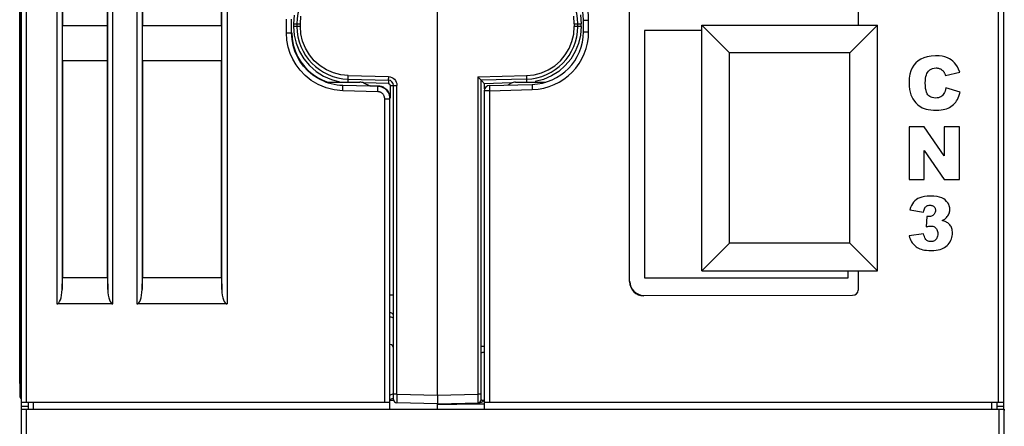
# Model space of a CAD drawing. Header units: millimetres. Extents: x -425 to 2012, y -1195 to -374.
# Tile 7 of 44: x 1192 to 1248, y -1012 to -988. Entities that reach past the tile are written whole.
import ezdxf

# ---------------------------------------------------------------- set-up
doc = ezdxf.new("R2010")
doc.units = ezdxf.units.MM
doc.header["$LTSCALE"] = 30.734
doc.layers.get('0').update_dxf_attribs({"linetype": 'CONTINUOUS'})
for name, color, linetype in [('02___PRT_ALL_AXES', 7, 'CONTINUOUS'), ('20_ALL_FEATURES', 7, 'CONTINUOUS'), ('ECAD_05041022', 7, 'CONTINUOUS')]:
    doc.layers.add(name, color=color, linetype=linetype)

msp = doc.modelspace()

# ---------------------------------------------------------------- linework, layer by layer
at = {"color": 7, "linetype": 'Continuous'}
for p, q in [((1247.7, -1010.652), (1247.7, -858.941)), ((1191.729, -1027.352), (1191.729, -859.883)), ((1192.029, -1010.252), (1192.029, -859.883)), ((1215.429, -1009.852), (1215.429, -859.718)), ((1247.4, -1010.252), (1247.4, -859.733)), ((1193.751, -863.282), (1193.751, -1004.652)), ((1196.948, -1004.652), (1196.948, -863.282)), ((1198.311, -863.282), (1198.311, -1004.652)), ((1203.448, -863.282), (1203.448, -1004.652)), ((1194.05, -864.104), (1194.05, -1003.831)), ((1196.649, -1003.831), (1196.649, -864.104)), ((1198.61, -864.104), (1198.61, -1003.831)), ((1203.149, -1003.831), (1203.149, -864.104)), ((1191.702, -1009.924), (1191.702, -971.396)), ((1191.635, -1009.182), (1191.635, -971.974)), ((1194.069, -972.782), (1194.069, -988.782)), ((1196.629, -988.782), (1196.629, -972.782)), ((1198.629, -972.782), (1198.629, -988.782)), ((1203.129, -988.782), (1203.129, -972.782)), ((1207.272, -988.185), (1207.235, -988.675)), ((1207.626, -988.675), (1207.659, -988.246)), ((1223.233, -988.675), (1223.198, -988.237)), ((1223.584, -988.175), (1223.624, -988.674)), ((1194.052, -988.782), (1196.647, -988.782)), ((1194.052, -988.782), (1194.052, -990.782)), ((1196.647, -990.782), (1196.647, -988.782)), ((1198.612, -988.782), (1203.147, -988.782)), ((1198.612, -988.782), (1198.612, -990.782)), ((1203.147, -990.782), (1203.147, -988.782)), ((1206.829, -989.194), (1206.829, -988.41)), ((1207.129, -989.194), (1207.129, -988.41)), ((1207.235, -988.675), (1207.626, -988.675)), ((1207.235, -988.675), (1207.235, -988.83)), ((1207.626, -988.83), (1207.235, -988.83)), ((1207.235, -988.83), (1207.272, -989.32)), ((1207.429, -988.675), (1207.429, -988.83)), ((1207.626, -988.83), (1207.626, -988.675)), ((1207.659, -989.259), (1207.626, -988.83)), ((1223.198, -989.267), (1223.233, -988.83)), ((1223.233, -988.675), (1223.624, -988.675)), ((1223.233, -988.675), (1223.233, -988.83)), ((1223.624, -988.83), (1223.233, -988.83)), ((1223.429, -988.83), (1223.429, -988.675)), ((1223.624, -988.83), (1223.584, -989.33)), ((1223.624, -988.83), (1223.624, -988.674)), ((1223.75, -988.475), (1224.05, -988.475)), ((1223.75, -989.13), (1223.75, -988.475)), ((1224.05, -989.13), (1224.05, -988.475)), ((1206.829, -989.194), (1207.129, -989.194)), ((1206.861, -989.62), (1206.829, -989.194)), ((1207.132, -989.194), (1207.151, -989.516)), ((1223.75, -989.13), (1224.05, -989.13)), ((1196.647, -990.782), (1194.052, -990.782)), ((1194.069, -990.782), (1194.069, -1003.152)), ((1196.629, -1003.152), (1196.629, -990.782)), ((1203.147, -990.782), (1198.612, -990.782)), ((1198.629, -990.782), (1198.629, -1003.152)), ((1203.129, -1003.152), (1203.129, -990.782)), ((1208.939, -991.658), (1209.393, -991.856)), ((1210.353, -991.629), (1209.925, -991.585)), ((1210.353, -991.629), (1212.639, -991.689)), ((1217.733, -991.702), (1220.506, -991.629)), ((1217.733, -991.702), (1217.733, -1009.792)), ((1220.506, -991.629), (1220.943, -991.582)), ((1221.931, -991.652), (1221.479, -991.851)), ((1244.371, -991.616), (1245.189, -991.434)), ((1209.093, -992.329), (1208.649, -992.143)), ((1209.068, -992.002), (1211.011, -992.002)), ((1209.393, -991.856), (1209.862, -991.978)), ((1210.043, -992.495), (1210.051, -992.195)), ((1211.597, -992.236), (1210.051, -992.195)), ((1210.351, -991.829), (1212.637, -991.889)), ((1212.637, -992.089), (1211.235, -992.052)), ((1211.597, -992.236), (1211.235, -992.055)), ((1212.048, -992.248), (1211.597, -992.236)), ((1211.598, -992.196), (1212.048, -992.208)), ((1212.04, -992.548), (1212.048, -992.248)), ((1212.048, -992.208), (1212.048, -992.248)), ((1212.108, -992.252), (1212.048, -992.248)), ((1212.735, -992.189), (1213.126, -992.189)), ((1212.735, -992.189), (1212.735, -992.912)), ((1212.929, -1010.092), (1212.929, -992.189)), ((1213.116, -992.09), (1213.126, -992.189)), ((1213.126, -1009.792), (1213.126, -992.189)), ((1217.809, -991.776), (1217.873, -991.839)), ((1220.508, -991.829), (1217.929, -991.896)), ((1217.929, -1010.092), (1217.929, -991.896)), ((1219.634, -992.052), (1218.124, -992.091)), ((1218.124, -992.38), (1218.124, -992.091)), ((1218.392, -992.193), (1220.828, -992.129)), ((1218.392, -992.193), (1218.4, -992.493)), ((1219.466, -992.165), (1219.634, -992.068)), ((1219.882, -992.002), (1221.615, -992.002)), ((1220.828, -992.129), (1220.836, -992.429)), ((1221.479, -991.851), (1221.006, -991.975)), ((1209.556, -992.445), (1209.093, -992.329)), ((1210.043, -992.495), (1209.556, -992.445)), ((1212.04, -992.548), (1210.043, -992.495)), ((1212.456, -992.393), (1212.417, -992.365)), ((1212.592, -992.492), (1212.632, -992.552)), ((1212.675, -992.639), (1212.632, -992.552)), ((1212.705, -992.727), (1212.675, -992.639)), ((1218.4, -992.493), (1218.1, -992.493)), ((1218.1, -992.493), (1218.1, -1010.652)), ((1218.4, -992.493), (1220.836, -992.429)), ((1218.4, -992.493), (1218.4, -1010.252)), ((1245.218, -992.57), (1244.405, -992.325)), ((1212.429, -992.948), (1212.729, -992.948)), ((1212.429, -1010.252), (1212.429, -992.948)), ((1212.729, -1010.652), (1212.729, -992.948)), ((1243.165, -994.552), (1242.3, -994.552)), ((1242.3, -994.552), (1242.3, -997.552)), ((1244.295, -996.214), (1243.165, -994.552)), ((1245.169, -994.552), (1244.295, -994.552)), ((1244.295, -994.552), (1244.295, -996.214)), ((1245.169, -997.552), (1245.169, -994.552)), ((1243.171, -995.907), (1244.295, -997.552)), ((1243.171, -997.552), (1243.171, -995.907)), ((1242.3, -997.552), (1243.171, -997.552)), ((1244.295, -997.552), (1245.169, -997.552)), ((1242.345, -999.279), (1243.133, -999.42)), ((1243.313, -999.661), (1243.27, -1000.257)), ((1243.133, -1000.65), (1242.3, -1000.76)), ((1194.05, -1003.831), (1194.069, -1003.152)), ((1196.629, -1003.152), (1194.069, -1003.152)), ((1196.629, -1003.152), (1196.649, -1003.831)), ((1198.61, -1003.831), (1198.629, -1003.152)), ((1203.129, -1003.152), (1198.629, -1003.152)), ((1203.129, -1003.152), (1203.149, -1003.831)), ((1212.929, -1004.148), (1212.735, -1004.148)), ((1196.948, -1004.652), (1193.751, -1004.652)), ((1203.448, -1004.652), (1198.311, -1004.652)), ((1212.735, -1005.385), (1212.784, -1005.389)), ((1218.124, -1007.076), (1217.929, -1007.076)), ((1191.635, -1009.182), (1191.635, -1009.182)), ((1191.702, -1009.924), (1191.659, -1009.881)), ((1191.669, -1009.959), (1191.659, -1009.881)), ((1191.699, -1010.031), (1191.669, -1009.959)), ((1191.729, -1010.252), (1212.729, -1010.252)), ((1192.129, -1010.652), (1192.129, -1010.252)), ((1192.429, -1010.652), (1192.429, -1010.252)), ((1212.729, -1010.143), (1212.929, -1010.143)), ((1213.126, -1009.792), (1212.929, -1009.792)), ((1213.126, -1009.792), (1213.124, -1009.981)), ((1213.126, -1009.792), (1215.429, -1009.852)), ((1215.429, -1009.852), (1217.733, -1009.792)), ((1215.429, -1009.852), (1215.429, -1010.352)), ((1217.929, -1009.792), (1217.733, -1009.792)), ((1217.733, -1009.792), (1217.735, -1009.98)), ((1218.038, -1010.143), (1218.078, -1010.146)), ((1218.1, -1010.252), (1247.7, -1010.252)), ((1247, -1010.252), (1247, -1010.652)), ((1247.3, -1010.252), (1247.3, -1010.652)), ((1191.729, -1010.479), (1192.129, -1010.479)), ((1191.729, -1010.652), (1247.729, -1010.652)), ((1192.029, -1027.652), (1192.029, -1010.652)), ((1213.124, -1010.282), (1213.124, -1010.292)), ((1215.429, -1010.352), (1213.124, -1010.292)), ((1215.429, -1010.352), (1217.804, -1010.29)), ((1215.429, -1010.652), (1215.429, -1010.352)), ((1217.651, -1010.353), (1218.1, -1010.353)), ((1217.735, -1010.282), (1217.735, -1010.292)), ((1217.849, -1010.285), (1217.804, -1010.29)), ((1217.892, -1010.275), (1217.849, -1010.285)), ((1247.3, -1010.479), (1247.7, -1010.479)), ((1247.429, -1027.652), (1247.429, -1010.652)), ((1247.729, -1010.652), (1247.729, -1010.72)), ((1247.729, -1027.352), (1247.729, -1010.652))]:
    msp.add_line(p, q, dxfattribs=at)
at = {"linetype": 'Continuous'}
for p, q in [((1226.377, -1003.376), (1226.377, -976.952)), ((1239.4, -986.952), (1239.4, -988.752)), ((1230.5, -989.052), (1227.229, -989.052)), ((1227.229, -989.052), (1227.229, -992.041)), ((1227.229, -992.041), (1227.229, -1003.152)), ((1238.829, -1003.152), (1238.829, -1002.752)), ((1239.4, -1002.752), (1239.4, -1003.857)), ((1226.377, -1003.376), (1226.394, -1003.542)), ((1227.229, -1003.152), (1238.829, -1003.152)), ((1227.192, -1004.16), (1239.085, -1004.154))]:
    msp.add_line(p, q, dxfattribs=at)
at = {"color": 7, "linetype": 'Continuous'}
for points in [[(1209.068, -992.002), (1208.68, -991.823), (1208.338, -991.603), (1208.044, -991.353), (1207.798, -991.084), (1207.601, -990.81), (1207.442, -990.528), (1207.315, -990.233), (1207.218, -989.918), (1207.153, -989.569), (1207.129, -989.194)], [(1207.272, -989.32), (1207.383, -989.791), (1207.568, -990.251), (1207.823, -990.679), (1208.143, -991.062), (1208.518, -991.392), (1208.939, -991.658)], [(1209.925, -991.585), (1209.515, -991.477), (1209.117, -991.304), (1208.749, -991.072), (1208.421, -990.783), (1208.14, -990.448), (1207.918, -990.073), (1207.755, -989.671), (1207.659, -989.259)], [(1220.943, -991.582), (1221.356, -991.473), (1221.751, -991.299), (1222.115, -991.068), (1222.438, -990.783), (1222.714, -990.453), (1222.936, -990.083), (1223.099, -989.684), (1223.198, -989.267)], [(1223.584, -989.33), (1223.472, -989.806), (1223.285, -990.263), (1223.031, -990.685), (1222.716, -991.063), (1222.346, -991.388), (1221.931, -991.652)], [(1208.649, -992.143), (1208.243, -991.904), (1207.899, -991.627), (1207.609, -991.326), (1207.377, -991.019), (1207.192, -990.699), (1207.042, -990.368), (1206.932, -990.012), (1206.861, -989.62)], [(1207.151, -989.516), (1207.217, -989.872), (1207.324, -990.217), (1207.471, -990.544), (1207.657, -990.852), (1207.873, -991.13), (1208.107, -991.37), (1208.355, -991.574), (1208.604, -991.738)], [(1243.816, -990.501), (1243.561, -990.517), (1243.335, -990.554), (1243.141, -990.613), (1242.973, -990.692), (1242.823, -990.788), (1242.695, -990.902)], [(1244.706, -990.731), (1244.603, -990.667), (1244.484, -990.612), (1244.347, -990.566), (1244.192, -990.531), (1244.014, -990.51), (1243.816, -990.501)], [(1242.695, -990.902), (1242.583, -991.031), (1242.488, -991.182), (1242.41, -991.353), (1242.351, -991.552), (1242.315, -991.783), (1242.3, -992.046)], [(1245.189, -991.434), (1245.125, -991.271), (1245.054, -991.127), (1244.976, -991.003), (1244.892, -990.898), (1244.802, -990.806), (1244.706, -990.731)], [(1208.604, -991.738), (1208.86, -991.873), (1209.125, -991.982), (1209.192, -992.002)], [(1210.351, -991.829), (1210.35, -991.822), (1210.35, -991.803), (1210.35, -991.773), (1210.35, -991.732), (1210.351, -991.683), (1210.353, -991.629)], [(1212.639, -991.689), (1212.638, -991.739), (1212.637, -991.786), (1212.636, -991.828), (1212.636, -991.86), (1212.636, -991.881), (1212.637, -991.889)], [(1212.639, -991.689), (1212.737, -991.702), (1212.828, -991.731)], [(1212.828, -991.731), (1212.911, -991.778), (1212.984, -991.84), (1213.044, -991.914), (1213.088, -991.999), (1213.116, -992.09)], [(1217.733, -991.702), (1217.773, -991.74), (1217.809, -991.776)], [(1220.506, -991.629), (1220.507, -991.679), (1220.508, -991.727), (1220.509, -991.768), (1220.509, -991.8), (1220.509, -991.821), (1220.508, -991.829)], [(1243.229, -992.04), (1243.233, -991.902), (1243.245, -991.78), (1243.263, -991.675), (1243.288, -991.586), (1243.319, -991.51), (1243.355, -991.448)], [(1243.355, -991.448), (1243.416, -991.37), (1243.484, -991.307), (1243.558, -991.259), (1243.64, -991.225), (1243.734, -991.203), (1243.839, -991.195)], [(1243.839, -991.195), (1243.885, -991.197), (1243.929, -991.202), (1243.971, -991.21), (1244.012, -991.221), (1244.051, -991.236), (1244.09, -991.253)], [(1244.09, -991.253), (1244.124, -991.273), (1244.158, -991.295), (1244.19, -991.32), (1244.221, -991.349), (1244.251, -991.381), (1244.28, -991.417)], [(1244.28, -991.417), (1244.295, -991.438), (1244.31, -991.465), (1244.325, -991.496), (1244.34, -991.531), (1244.355, -991.571), (1244.371, -991.616)], [(1210.051, -992.195), (1209.883, -992.186), (1209.717, -992.168), (1209.552, -992.14), (1209.388, -992.103), (1209.227, -992.057), (1209.068, -992.002)], [(1210.351, -992.029), (1210.352, -991.979), (1210.353, -991.931), (1210.353, -991.89), (1210.353, -991.857), (1210.352, -991.836), (1210.351, -991.829)], [(1212.048, -992.208), (1212.092, -992.211), (1212.138, -992.216), (1212.185, -992.225), (1212.234, -992.238)], [(1212.417, -992.365), (1212.379, -992.341), (1212.34, -992.32), (1212.3, -992.302), (1212.258, -992.286), (1212.212, -992.272), (1212.163, -992.261), (1212.108, -992.252)], [(1212.234, -992.238), (1212.285, -992.256), (1212.337, -992.279), (1212.39, -992.308), (1212.444, -992.344), (1212.497, -992.387), (1212.547, -992.437), (1212.592, -992.492)], [(1212.637, -991.889), (1212.638, -991.895), (1212.639, -991.914), (1212.639, -991.945), (1212.639, -991.986), (1212.638, -992.035), (1212.637, -992.089)], [(1212.637, -992.089), (1212.663, -992.093), (1212.686, -992.103), (1212.706, -992.119)], [(1212.706, -992.119), (1212.722, -992.14), (1212.731, -992.163), (1212.735, -992.189)], [(1217.873, -991.839), (1217.915, -991.881), (1217.926, -991.892), (1217.929, -991.896)], [(1217.929, -991.896), (1217.933, -991.901), (1217.944, -991.912), (1217.962, -991.931), (1217.986, -991.955), (1218.015, -991.984), (1218.048, -992.017), (1218.085, -992.053), (1218.124, -992.091)], [(1220.508, -991.829), (1220.507, -991.836), (1220.506, -991.858), (1220.506, -991.89), (1220.506, -991.931), (1220.507, -991.978), (1220.508, -992.029)], [(1242.3, -992.046), (1242.308, -992.242), (1242.328, -992.421), (1242.362, -992.58), (1242.407, -992.722), (1242.461, -992.85), (1242.525, -992.963)], [(1243.38, -992.724), (1243.337, -992.663), (1243.301, -992.582), (1243.271, -992.482), (1243.248, -992.36), (1243.234, -992.212), (1243.229, -992.04)], [(1212.429, -992.948), (1212.429, -992.922), (1212.426, -992.897), (1212.422, -992.872), (1212.417, -992.847), (1212.409, -992.822), (1212.4, -992.797), (1212.389, -992.772), (1212.375, -992.746), (1212.358, -992.72), (1212.339, -992.695), (1212.318, -992.671), (1212.296, -992.649), (1212.273, -992.631), (1212.251, -992.615), (1212.229, -992.601), (1212.207, -992.589), (1212.184, -992.578), (1212.16, -992.569), (1212.134, -992.561), (1212.106, -992.555), (1212.074, -992.55), (1212.04, -992.548)], [(1212.572, -992.505), (1212.535, -992.464), (1212.496, -992.426), (1212.456, -992.393)], [(1212.694, -992.729), (1212.678, -992.685), (1212.658, -992.64), (1212.634, -992.595), (1212.605, -992.55), (1212.572, -992.505)], [(1212.729, -992.948), (1212.728, -992.903), (1212.724, -992.859), (1212.717, -992.815), (1212.707, -992.772), (1212.694, -992.729)], [(1212.729, -992.912), (1212.723, -992.818), (1212.705, -992.727)], [(1243.806, -992.908), (1243.712, -992.901), (1243.628, -992.885), (1243.555, -992.859), (1243.491, -992.824), (1243.432, -992.779), (1243.38, -992.724)], [(1244.207, -992.759), (1244.163, -992.802), (1244.11, -992.838), (1244.049, -992.867), (1243.979, -992.889), (1243.897, -992.902), (1243.806, -992.908)], [(1244.405, -992.325), (1244.381, -992.422), (1244.352, -992.51), (1244.32, -992.586), (1244.285, -992.653), (1244.247, -992.71), (1244.207, -992.759)], [(1244.96, -993.141), (1245.012, -993.068), (1245.061, -992.986), (1245.107, -992.896), (1245.148, -992.797), (1245.185, -992.689), (1245.218, -992.57)], [(1242.525, -992.963), (1242.609, -993.085), (1242.695, -993.19), (1242.784, -993.279), (1242.874, -993.353), (1242.966, -993.414), (1243.059, -993.461)], [(1244.522, -993.487), (1244.607, -993.445), (1244.687, -993.397), (1244.761, -993.343), (1244.831, -993.283), (1244.897, -993.216), (1244.96, -993.141)], [(1243.059, -993.461), (1243.159, -993.502), (1243.271, -993.536), (1243.396, -993.564), (1243.535, -993.585), (1243.689, -993.598), (1243.859, -993.604)], [(1243.859, -993.604), (1243.998, -993.599), (1244.125, -993.589), (1244.24, -993.572), (1244.344, -993.549), (1244.438, -993.52), (1244.522, -993.487)], [(1242.722, -998.702), (1242.637, -998.771), (1242.561, -998.85), (1242.494, -998.938), (1242.436, -999.037), (1242.386, -999.151), (1242.345, -999.279)], [(1243.513, -998.501), (1243.334, -998.509), (1243.175, -998.527), (1243.036, -998.558), (1242.915, -998.598), (1242.81, -998.646), (1242.722, -998.702)], [(1243.257, -999.109), (1243.289, -999.082), (1243.323, -999.06), (1243.36, -999.043), (1243.401, -999.03), (1243.447, -999.022), (1243.497, -999.019)], [(1243.497, -999.019), (1243.545, -999.022), (1243.589, -999.029), (1243.628, -999.042), (1243.663, -999.058), (1243.694, -999.078), (1243.721, -999.102)], [(1244.362, -998.721), (1244.278, -998.66), (1244.172, -998.608), (1244.046, -998.564), (1243.896, -998.53), (1243.718, -998.51), (1243.513, -998.501)], [(1244.624, -999.271), (1244.617, -999.162), (1244.595, -999.062), (1244.56, -998.97), (1244.51, -998.884), (1244.444, -998.801), (1244.362, -998.721)], [(1243.133, -999.42), (1243.146, -999.345), (1243.163, -999.279), (1243.183, -999.224), (1243.206, -999.177), (1243.23, -999.139), (1243.257, -999.109)], [(1243.693, -999.567), (1243.655, -999.599), (1243.614, -999.625), (1243.572, -999.645), (1243.526, -999.66), (1243.476, -999.668), (1243.421, -999.672)], [(1243.804, -999.32), (1243.801, -999.367), (1243.792, -999.411), (1243.777, -999.452), (1243.756, -999.492), (1243.728, -999.53), (1243.693, -999.567)], [(1243.721, -999.102), (1243.745, -999.129), (1243.765, -999.16), (1243.781, -999.194), (1243.793, -999.231), (1243.801, -999.273), (1243.804, -999.32)], [(1244.518, -999.622), (1244.551, -999.568), (1244.577, -999.512), (1244.598, -999.455), (1244.612, -999.397), (1244.621, -999.335), (1244.624, -999.271)], [(1243.421, -999.672), (1243.407, -999.672), (1243.391, -999.671), (1243.373, -999.67), (1243.354, -999.668), (1243.334, -999.665), (1243.313, -999.661)], [(1244.197, -999.899), (1244.269, -999.856), (1244.334, -999.811), (1244.391, -999.766), (1244.44, -999.719), (1244.482, -999.671), (1244.518, -999.622)], [(1244.462, -1000), (1244.431, -999.982), (1244.395, -999.965), (1244.353, -999.947), (1244.307, -999.931), (1244.254, -999.914), (1244.197, -999.899)], [(1244.694, -1000.243), (1244.664, -1000.194), (1244.631, -1000.148), (1244.594, -1000.106), (1244.554, -1000.068), (1244.51, -1000.032), (1244.462, -1000)], [(1243.284, -1001), (1243.254, -1000.967), (1243.225, -1000.924), (1243.198, -1000.872), (1243.174, -1000.81), (1243.152, -1000.735), (1243.133, -1000.65)], [(1243.27, -1000.257), (1243.327, -1000.241), (1243.38, -1000.229), (1243.427, -1000.219), (1243.469, -1000.213), (1243.507, -1000.209), (1243.54, -1000.208)], [(1243.54, -1000.208), (1243.603, -1000.212), (1243.659, -1000.222), (1243.709, -1000.238), (1243.753, -1000.261), (1243.794, -1000.289), (1243.83, -1000.323)], [(1243.939, -1000.646), (1243.935, -1000.716), (1243.925, -1000.78), (1243.908, -1000.836), (1243.886, -1000.887), (1243.859, -1000.932), (1243.826, -1000.973)], [(1243.83, -1000.323), (1243.861, -1000.361), (1243.888, -1000.405), (1243.909, -1000.454), (1243.925, -1000.51), (1243.935, -1000.574), (1243.939, -1000.646)], [(1244.64, -1001.104), (1244.683, -1001.019), (1244.718, -1000.936), (1244.745, -1000.853), (1244.763, -1000.77), (1244.774, -1000.686), (1244.778, -1000.601)], [(1244.778, -1000.601), (1244.775, -1000.529), (1244.767, -1000.462), (1244.755, -1000.401), (1244.739, -1000.344), (1244.718, -1000.291), (1244.694, -1000.243)], [(1242.3, -1000.76), (1242.331, -1000.857), (1242.365, -1000.946), (1242.403, -1001.027), (1242.443, -1001.101), (1242.487, -1001.167), (1242.533, -1001.227)], [(1242.533, -1001.227), (1242.586, -1001.286), (1242.644, -1001.34), (1242.706, -1001.389), (1242.772, -1001.433), (1242.844, -1001.472), (1242.922, -1001.507)], [(1243.548, -1001.096), (1243.493, -1001.093), (1243.443, -1001.084), (1243.398, -1001.071), (1243.357, -1001.052), (1243.319, -1001.029), (1243.284, -1001)], [(1243.826, -1000.973), (1243.787, -1001.011), (1243.745, -1001.042), (1243.702, -1001.065), (1243.655, -1001.082), (1243.603, -1001.092), (1243.548, -1001.096)], [(1244.245, -1001.474), (1244.329, -1001.427), (1244.405, -1001.375), (1244.473, -1001.317), (1244.534, -1001.253), (1244.59, -1001.182), (1244.64, -1001.104)], [(1242.922, -1001.507), (1242.999, -1001.535), (1243.088, -1001.558), (1243.188, -1001.577), (1243.301, -1001.591), (1243.428, -1001.6), (1243.568, -1001.604)], [(1243.568, -1001.604), (1243.713, -1001.599), (1243.844, -1001.587), (1243.962, -1001.567), (1244.068, -1001.541), (1244.163, -1001.51), (1244.245, -1001.474)], [(1212.784, -1005.389), (1212.83, -1005.4), (1212.87, -1005.416), (1212.902, -1005.437), (1212.922, -1005.462)], [(1217.929, -1007.46), (1217.936, -1007.445), (1217.954, -1007.43), (1217.984, -1007.416), (1218.024, -1007.406), (1218.072, -1007.399), (1218.124, -1007.396)], [(1191.635, -1009.182), (1191.635, -1009.247), (1191.636, -1009.329)], [(1191.635, -1009.182), (1191.636, -1009.229), (1191.636, -1009.274), (1191.636, -1009.316), (1191.636, -1009.357), (1191.637, -1009.396), (1191.637, -1009.433), (1191.638, -1009.47), (1191.638, -1009.505), (1191.639, -1009.54)], [(1191.636, -1009.329), (1191.637, -1009.41), (1191.638, -1009.485), (1191.639, -1009.555), (1191.641, -1009.619), (1191.642, -1009.677), (1191.644, -1009.728)], [(1191.639, -1009.54), (1191.64, -1009.574), (1191.641, -1009.608), (1191.641, -1009.642), (1191.643, -1009.676), (1191.644, -1009.708), (1191.645, -1009.74), (1191.647, -1009.771), (1191.648, -1009.799), (1191.65, -1009.824), (1191.652, -1009.846), (1191.654, -1009.863), (1191.657, -1009.875), (1191.659, -1009.881)], [(1191.644, -1009.728), (1191.646, -1009.773), (1191.648, -1009.812), (1191.651, -1009.846), (1191.653, -1009.874), (1191.656, -1009.901), (1191.661, -1009.929), (1191.669, -1009.961), (1191.683, -1010), (1191.706, -1010.042), (1191.729, -1010.074)], [(1213.124, -1009.981), (1213.123, -1010.067), (1213.123, -1010.143), (1213.123, -1010.206), (1213.123, -1010.253), (1213.124, -1010.282)], [(1217.735, -1009.98), (1217.735, -1010.066), (1217.736, -1010.142), (1217.736, -1010.206), (1217.736, -1010.253), (1217.735, -1010.282)], [(1218.078, -1010.146), (1218.057, -1010.173), (1218.032, -1010.198), (1218.002, -1010.221), (1217.969, -1010.242), (1217.932, -1010.26), (1217.892, -1010.275)], [(1217.929, -1010.092), (1217.935, -1010.107), (1217.949, -1010.119), (1217.973, -1010.129)], [(1217.973, -1010.129), (1218.003, -1010.138), (1218.038, -1010.143)], [(1215.429, -1010.36), (1216.54, -1010.355), (1217.651, -1010.353)]]:
    msp.add_lwpolyline(points, dxfattribs=at)
at = {"linetype": 'Continuous'}
for points in [[(1226.394, -1003.542), (1226.444, -1003.699), (1226.522, -1003.839)], [(1226.522, -1003.839), (1226.623, -1003.959), (1226.744, -1004.056)], [(1226.744, -1004.056), (1226.878, -1004.127), (1227.021, -1004.17), (1227.165, -1004.186)]]:
    msp.add_lwpolyline(points, dxfattribs=at)
at = {"color": 7, "linetype": 'Continuous'}
for centre, radius, start, end in [((1220.75, -988.475), 3, 0, 88.5), ((1220.75, -988.475), 3.3, 0, 88.5), ((1210.429, -988.675), 3, 91.5, 180), ((1220.429, -988.675), 3, 0, 88.5), ((1210.429, -988.83), 3, 180, 268.5), ((1220.429, -988.83), 3, 271.5, 0), ((1220.75, -989.13), 3, 271.5, 0), ((1220.75, -989.13), 3.3, 271.5, 0), ((1211.011, -992.502), 0.5, 63.4349, 90), ((1212.629, -992.189), 0.3, 0, 88.5), ((1218.4, -992.493), 0.3, 91.5, 180), ((1219.882, -992.502), 0.5, 90, 119.7449), ((1212.729, -1005.347), 0.2, 30.3412, 88.5), ((1212.729, -1007.161), 0.2, 0, 88.5), ((1213.129, -1010.092), 0.2, 179.9806, 268.5186), ((1217.729, -1010.092), 0.2, 271.5, 0.0008)]:
    msp.add_arc(centre, radius, start, end, dxfattribs=at)
at = {"linetype": 'Continuous'}
for centre, major_axis, ratio, start_param, end_param in [((1227.193, -1003.359), (0.64, 0.483), 0.998228, 2.4961, 4.065679), ((1239.081, -1003.854), (0.318, -0.031), 0.939754, -1.468464, 0.089984)]:
    msp.add_ellipse(centre, major_axis=major_axis, ratio=ratio, start_param=start_param, end_param=end_param, dxfattribs=at)
at = {"color": 7, "linetype": 'Continuous'}
for centre, start_param, end_param in [((1193.751, -1003.752), -3.141593, -1.658063), ((1196.948, -1003.752), -4.625123, -3.141593), ((1198.311, -1003.752), -3.141593, -1.658063), ((1203.448, -1003.752), -4.625123, -3.141593)]:
    msp.add_ellipse(centre, major_axis=(0, 0.9), ratio=0.333333, start_param=start_param, end_param=end_param, dxfattribs=at)
at = {"layer": '02___PRT_ALL_AXES', "linetype": 'Continuous'}
for p, q in [((1226.377, -1003.376), (1226.377, -976.952)), ((1239.4, -986.952), (1239.4, -988.752)), ((1239.4, -1002.752), (1239.4, -1003.857)), ((1226.377, -1003.376), (1226.394, -1003.542)), ((1227.192, -1004.16), (1239.085, -1004.154))]:
    msp.add_line(p, q, dxfattribs=at)
for points in [[(1226.394, -1003.542), (1226.444, -1003.699), (1226.522, -1003.839)], [(1226.522, -1003.839), (1226.623, -1003.959), (1226.744, -1004.056)], [(1226.744, -1004.056), (1226.878, -1004.127), (1227.021, -1004.17), (1227.165, -1004.186)]]:
    msp.add_lwpolyline(points, dxfattribs=at)
for centre, major_axis, ratio, start_param, end_param in [((1227.193, -1003.359), (0.64, 0.483), 0.998228, 2.4961, 4.065679), ((1239.081, -1003.854), (0.318, -0.031), 0.939754, -1.468464, 0.089984)]:
    msp.add_ellipse(centre, major_axis=major_axis, ratio=ratio, start_param=start_param, end_param=end_param, dxfattribs=at)
at = {"layer": '20_ALL_FEATURES', "linetype": 'Continuous'}
for p, q in [((1230.5, -988.752), (1240.5, -988.752)), ((1230.5, -988.752), (1232.076, -990.329)), ((1230.5, -1002.752), (1230.5, -988.752)), ((1240.5, -988.752), (1238.923, -990.329)), ((1240.5, -992.752), (1240.5, -988.752)), ((1238.923, -990.329), (1232.076, -990.329)), ((1232.076, -1001.176), (1232.076, -990.329)), ((1238.923, -992.752), (1238.923, -990.329)), ((1238.923, -1001.176), (1238.923, -992.752)), ((1240.5, -1002.752), (1240.5, -992.752)), ((1230.5, -1002.752), (1232.076, -1001.176)), ((1238.923, -1001.176), (1232.076, -1001.176)), ((1240.5, -1002.752), (1238.923, -1001.176)), ((1230.5, -1002.752), (1240.5, -1002.752))]:
    msp.add_line(p, q, dxfattribs=at)
at = {"layer": 'ECAD_05041022', "color": 7, "linetype": 'Continuous'}
for p, q in [((1212.729, -1009.847), (1212.929, -1009.755)), ((1212.929, -1010.016), (1212.747, -1010.096))]:
    msp.add_line(p, q, dxfattribs=at)

doc.saveas('drawing.dxf')
